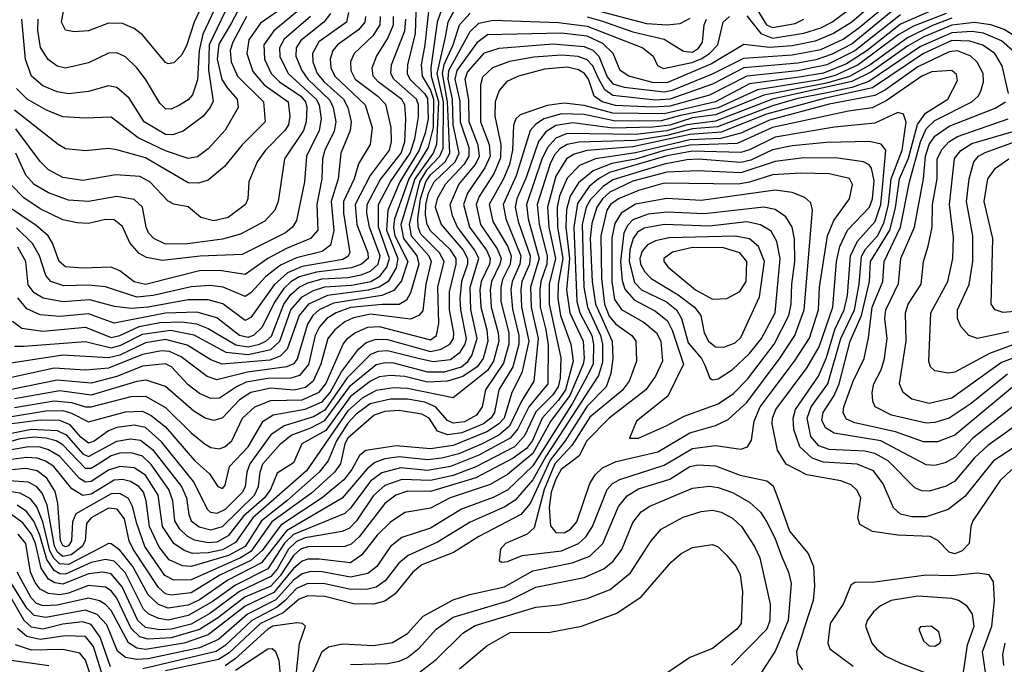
# Model space of a CAD drawing. Extents: x 997028 to 1115134, y 536408 to 618974.
# Tile 206 of 256: x 1025444 to 1028899, y 577221 to 579483. Entities that reach past the tile are written whole.
import ezdxf

# ---------------------------------------------------------------- set-up
doc = ezdxf.new("R2010")
doc.units = 0

msp = doc.modelspace()

# ---------------------------------------------------------------- linework, layer by layer
at = {"layer": '0CON10XD'}
for points in [[(1026238.3, 579755), (1026086.8, 579433.2), (1026073.7, 579375), (1026068.1, 579271.9), (1026050.3, 579219.7), (1026035, 579201.8), (1026005, 579183.2), (1025975, 579169.2), (1025955, 579170.3), (1025935, 579190.4), (1025885.7, 579275), (1025855, 579314.6), (1025815, 579353.3), (1025785, 579367.1), (1025755, 579365.9), (1025685, 579332.1), (1025605, 579313.2), (1025575, 579320.5), (1025543.3, 579343.3), (1025516.4, 579386.4), (1025507.5, 579445), (1025508.8, 579485)], [(1026262.5, 579717.5), (1026108.5, 579395), (1026106, 579306), (1026122.3, 579197.7), (1026112.5, 579175), (1026086.3, 579143.7), (1026017.8, 579092.2), (1025980.2, 579079.8), (1025955, 579080.3), (1025880.7, 579125), (1025828, 579208), (1025785, 579245.8), (1025755, 579251.6), (1025685, 579231.2), (1025615, 579223), (1025575, 579230.4), (1025525, 579251.9), (1025484.8, 579285), (1025463.5, 579343.5), (1025451.1, 579485)], [(1026140.7, 579655), (1026055.4, 579475), (1026028.7, 579391.3), (1026011.2, 579358.8), (1025985, 579332.5), (1025965, 579328.2), (1025955, 579332.9), (1025875, 579430), (1025845, 579452.9), (1025805, 579470), (1025755, 579471.6), (1025685, 579444.7), (1025635, 579440.4), (1025605, 579446.9), (1025590.3, 579475), (1025607.7, 579572.3)], [(1025325, 578014.9), (1025485, 578046.5), (1025575, 578041.8), (1025607.1, 578027.1), (1025665, 577960.2), (1025685, 577950.9), (1025785, 578004.2), (1025832.3, 578012.3), (1025867.3, 578007.3), (1025909.9, 577975), (1026011.9, 577845), (1026029.5, 577805), (1026036.7, 577746.7), (1026045.2, 577725), (1026073.6, 577703.6), (1026115, 577692.7), (1026155.2, 577704.8), (1026267.3, 577815), (1026282.2, 577845), (1026287.1, 577895), (1026296.5, 577925), (1026358.5, 577995), (1026396.5, 578025), (1026465, 578051.3), (1026515, 578076.5), (1026605, 578199.8), (1026695, 578272.8), (1026725, 578279.9), (1026755, 578278.9), (1026875, 578248), (1026935, 578248.1), (1026994.3, 578265.7), (1027016.5, 578283.5), (1027030.6, 578305), (1027049.2, 578365), (1027026.4, 578466.4), (1027024.7, 578545), (1027055.5, 578645), (1027040.4, 578675), (1026979.9, 578755), (1026962.1, 578795), (1026954.9, 578834.9), (1026984.9, 578905), (1027043.1, 578975), (1027057.1, 579005), (1027053.1, 579043.1), (1027021.5, 579125), (1027019.3, 579200.7), (1027007.2, 579275), (1027015, 579298.7), (1027075, 579366.8), (1027126, 579384), (1027315, 579399), (1027425, 579389.5), (1027455, 579376.5), (1027475.9, 579355.9), (1027505, 579282.8), (1027525, 579258.7), (1027565, 579246.9), (1027705, 579229.8), (1027735, 579236.6), (1027875, 579294), (1027985, 579348.4), (1028155, 579359.9), (1028255, 579378.9), (1028333.8, 579415), (1028388.4, 579455), (1028508.8, 579555)], [(1028456.2, 579555), (1028364, 579475), (1028300, 579435), (1028235, 579407.9), (1028155, 579392.1), (1028075, 579385.9), (1027985, 579396.1), (1027871.1, 579328.9), (1027715, 579261.7), (1027665, 579263), (1027580.8, 579285), (1027551.2, 579305), (1027526.6, 579365), (1027490.4, 579400.4), (1027435, 579425.3), (1027345, 579436.6), (1027085, 579429.9), (1027047.4, 579402.6), (1026977.3, 579305), (1026971.3, 579275), (1026987.8, 579197.8), (1026989.5, 579125), (1027019.6, 579035), (1027020, 579005), (1027003.4, 578976.6), (1026936.8, 578905), (1026908.8, 578855), (1026902.2, 578825), (1026922.4, 578765), (1026999.7, 578675), (1027015.7, 578645), (1027014.7, 578625), (1026993.9, 578565), (1026988.3, 578505), (1026990.1, 578465), (1027010.5, 578365), (1027005.4, 578344.6), (1026986.3, 578313.7), (1026955, 578289.4), (1026895, 578282.5), (1026847, 578293), (1026735, 578321.3), (1026700.5, 578319.5), (1026675, 578308.4), (1026593, 578227), (1026515, 578113.1), (1026475, 578090.3), (1026371.4, 578058.6), (1026325, 578026.2), (1026251.2, 577925), (1026240.8, 577895), (1026235.1, 577845), (1026225.1, 577825), (1026165, 577764.9), (1026135, 577750.5), (1026115, 577753.5), (1026103.4, 577763.4), (1026053.1, 577863.1), (1025941.7, 578001.7), (1025885, 578051.8), (1025845, 578060.9), (1025785, 578052.4), (1025755, 578041.1), (1025705, 578003.8), (1025685, 577997.1), (1025658.7, 578018.7), (1025621.1, 578061.1), (1025585, 578076.9), (1025515, 578077.9), (1025325, 578053.7)], [(1026834.7, 579545), (1026831.9, 579435), (1026804.9, 579325), (1026803, 579295), (1026812.8, 579275), (1026863.9, 579225), (1026875, 579206.4), (1026876.8, 579135), (1026867, 579085), (1026845.1, 579025.1), (1026778, 578915), (1026735.3, 578814.7), (1026731.4, 578745), (1026770.4, 578645), (1026765, 578612.9), (1026736.7, 578565), (1026705.7, 578544.3), (1026666.3, 578533.7), (1026523.9, 578516.1), (1026456.7, 578485), (1026423.9, 578445), (1026382.5, 578327.5), (1026357.4, 578302.6), (1026321.5, 578288.5), (1026154.7, 578274.7), (1026115, 578290.3), (1026031.3, 578341.3), (1025955, 578361.2), (1025885, 578349.6), (1025795, 578306.4), (1025755, 578296.6), (1025595, 578305.8), (1025405, 578277.4)], [(1026881.5, 579545), (1026865.9, 579395), (1026852.1, 579325), (1026856.4, 579285), (1026885, 579236.7), (1026896.1, 579205), (1026894.4, 579105), (1026877.1, 579035), (1026809.1, 578925), (1026758.7, 578785), (1026755.1, 578755), (1026760.2, 578725), (1026805.3, 578635), (1026783.1, 578566.9), (1026757.2, 578532.8), (1026714.3, 578515.7), (1026545, 578489), (1026494.3, 578465.7), (1026472.4, 578445), (1026453.8, 578415), (1026417.7, 578292.3), (1026404.4, 578275.6), (1026381.2, 578265), (1026243.3, 578246.7), (1026135, 578219.7), (1026101.8, 578231.8), (1026010.7, 578300.7), (1025968.9, 578318.9), (1025940.8, 578320.8), (1025875, 578309), (1025755, 578260.5), (1025675, 578253.3), (1025565, 578260.8), (1025415, 578228.3)], [(1026931.4, 579538.6), (1026908.5, 579475), (1026886.7, 579315), (1026888.1, 579285), (1026913.6, 579195), (1026906.1, 579045), (1026894.2, 579015), (1026830.6, 578925), (1026781.8, 578765), (1026790.9, 578715), (1026837.3, 578655), (1026844.9, 578624.9), (1026814.7, 578525.3), (1026801, 578499), (1026775, 578484), (1026716.2, 578483.8), (1026605, 578473.1), (1026553.9, 578455), (1026521.8, 578435), (1026496.4, 578405), (1026481, 578375), (1026457.2, 578272.8), (1026425.1, 578234.9), (1026395, 578225.1), (1026315, 578224), (1026238.7, 578211.3), (1026204.5, 578195.5), (1026144.8, 578154.8), (1026115, 578154.1), (1026075, 578172.1), (1026035, 578202.6), (1025976.1, 578265), (1025955, 578275.4), (1025875, 578268.1), (1025785, 578231.3), (1025695, 578208.2), (1025575, 578218.9), (1025415, 578185.5)], [(1026383.3, 579536.7), (1026288.8, 579471.2), (1026247.4, 579412.6), (1026240.9, 579365), (1026261.3, 579301.3), (1026301.9, 579255), (1026386, 579195), (1026392, 579145), (1026386.6, 579115), (1026374.4, 579095), (1026306.1, 579025), (1026277.6, 578985), (1026247.5, 578915), (1026244.7, 578855), (1026236.6, 578835), (1026175, 578789.8), (1026125, 578777.6), (1026079.1, 578789.1), (1026035, 578826.4), (1025984.3, 578835.7), (1025965, 578846.8), (1025900.6, 578915), (1025865, 578933.2), (1025781.3, 578938.7), (1025665, 578919.4), (1025595, 578929.3), (1025545, 578956.8), (1025515, 578985.9), (1025430, 579100)], [(1027995, 579497.3), (1028044.5, 579434.5), (1028085, 579419.1), (1028195, 579435.7), (1028255, 579454.9), (1028293.9, 579475), (1028401.1, 579555)], [(1028515, 579522), (1028365, 579399.2), (1028295, 579362.2), (1028237.8, 579342.2), (1028175, 579331.2), (1027985.1, 579314.9), (1027875, 579257.5), (1027725, 579204.2), (1027675, 579201.1), (1027525, 579217.3), (1027497, 579237), (1027475, 579277.3), (1027455, 579322), (1027435, 579342.5), (1027403.7, 579353.7), (1027345, 579359.5), (1027248, 579352), (1027162.9, 579337.1), (1027103.3, 579315), (1027067.8, 579282.2), (1027060.9, 579255), (1027060.5, 579125), (1027090.7, 579045), (1027094.3, 579005), (1027076.3, 578963.7), (1027015.7, 578874.3), (1027001.2, 578835), (1027022.2, 578755), (1027081.6, 578675), (1027094.9, 578645), (1027091.9, 578625), (1027063.3, 578565), (1027058.8, 578535), (1027061.6, 578475), (1027083.6, 578395), (1027086.8, 578355), (1027070.2, 578295), (1027049.7, 578265), (1026998.9, 578231.1), (1026944.9, 578215.1), (1026875, 578211.3), (1026795, 578231.1), (1026745, 578235.3), (1026705, 578229.6), (1026675, 578215.1), (1026605, 578161.2), (1026517.8, 578042.2), (1026433.5, 577995), (1026405, 577928.5), (1026347.4, 577892.6), (1026324.2, 577835), (1026302.3, 577805), (1026228.8, 577741.2), (1026175, 577672.1), (1026135, 577650.2), (1026105, 577647.8), (1026057.2, 577657.2), (1026031.1, 577671.1), (1026005.8, 577695), (1025987.8, 577725), (1025981.1, 577795), (1025966.9, 577835), (1025905, 577921.9), (1025875, 577951.2), (1025835, 577963.9), (1025795, 577961.9), (1025765, 577952.7), (1025725, 577926.7), (1025695, 577908.2), (1025675, 577907.9), (1025595, 577991.7), (1025572.1, 578005), (1025535, 578015.2), (1025495, 578018.2), (1025445, 578012.6), (1025315, 577975.7)], [(1026534.2, 579505), (1026511.2, 579475), (1026429.9, 579410.1), (1026413.7, 579385), (1026412.6, 579355), (1026433.3, 579305), (1026454.9, 579275), (1026531.6, 579201.6), (1026543.9, 579175), (1026552.8, 579125), (1026547.4, 579092.6), (1026514.9, 579025), (1026506.9, 578995), (1026503.9, 578925), (1026486.5, 578835), (1026490.4, 578745), (1026464.1, 578715), (1026380.1, 578680.1), (1026314.7, 578645.3), (1026235, 578588.9), (1026145, 578603), (1026075, 578601.7), (1025885, 578553.9), (1025845, 578563.8), (1025795, 578602.5), (1025765, 578614.8), (1025665, 578611.6), (1025605, 578616.7), (1025582.6, 578635), (1025559.2, 578699.2), (1025543.2, 578725), (1025501.4, 578761.4), (1025394.2, 578834.2)], [(1028644.5, 579515.5), (1028535, 579467.3), (1028418.2, 579375), (1028345, 579328.4), (1028265, 579296.2), (1028178.7, 579281.3), (1028005, 579258.1), (1027885, 579194.9), (1027705, 579152.9), (1027525, 579155.5), (1027425, 579182.4), (1027355, 579190.9), (1027295, 579182.4), (1027200, 579150), (1027184.5, 579135.5), (1027176.4, 579113.6), (1027173.1, 579025), (1027162.5, 578975), (1027142, 578925), (1027091.7, 578835), (1027104.6, 578775), (1027155, 578688.9), (1027168, 578655), (1027165.1, 578625), (1027138.6, 578571.4), (1027131.8, 578545), (1027132.7, 578495), (1027159.9, 578385), (1027160.4, 578345), (1027141.9, 578278.1), (1027078.6, 578185), (1027066.7, 578125), (1027047.3, 578095), (1027005, 578072.5), (1026965, 578067.7), (1026945, 578077.3), (1026902.8, 578125), (1026865, 578141), (1026805, 578151.3), (1026745, 578152.3), (1026674.1, 578135), (1026625, 578099.2), (1026595, 578067.3), (1026555.9, 578005), (1026526.1, 577935), (1026494.6, 577895), (1026381.6, 577795), (1026291.9, 577725), (1026235.5, 577635), (1026176.6, 577603.4), (1026045, 577564.2), (1026015, 577567.1), (1025967.9, 577587.9), (1025931.5, 577635), (1025899.8, 577705), (1025887.6, 577795), (1025877.6, 577825), (1025862.1, 577845), (1025832.8, 577862.8), (1025805, 577869.9), (1025775, 577867.3), (1025695, 577818.7), (1025665, 577813.7), (1025626.5, 577836.5), (1025563.1, 577915), (1025534.6, 577934.6), (1025505.1, 577945.1), (1025467, 577947), (1025415, 577939.6)], [(1028695, 579505.2), (1028579.8, 579460.2), (1028529, 579431), (1028386.2, 579325), (1028305, 579287.1), (1028245, 579271.4), (1028032.4, 579237.6), (1027895, 579174.6), (1027762.7, 579147.3), (1027695, 579128.7), (1027535, 579127.5), (1027425, 579150.5), (1027345, 579153.5), (1027283.5, 579135), (1027253.9, 579116.1), (1027235.2, 579095), (1027186.2, 578935), (1027140, 578835), (1027149.2, 578785), (1027201.8, 578655), (1027199.2, 578625), (1027172, 578565), (1027167.4, 578535), (1027172.6, 578467.4), (1027195.8, 578375), (1027194.9, 578345), (1027174.4, 578265.6), (1027125.6, 578185), (1027110.3, 578105), (1027097.4, 578085), (1027071.3, 578065), (1026995, 578034), (1026946.6, 578026.6), (1026910, 578040), (1026880.9, 578085), (1026855, 578099), (1026775, 578112), (1026725, 578108.6), (1026687.6, 578095), (1026595, 578014.5), (1026584.6, 577995), (1026569.5, 577925), (1026548.5, 577895), (1026467.6, 577822.4), (1026329.1, 577720.9), (1026255, 577617.1), (1026219, 577595), (1026045, 577517.4), (1025985, 577516.9), (1025952.9, 577532.9), (1025882.3, 577635), (1025854.9, 577715), (1025840, 577775), (1025825, 577802.6), (1025795, 577820.7), (1025765, 577819.3), (1025640.6, 577749.4), (1025628.7, 577721.3), (1025625.6, 577655), (1025615, 577637.5), (1025605, 577633.6), (1025595, 577638.2), (1025586.9, 577655), (1025577, 577787), (1025567.6, 577827.6), (1025538.5, 577875), (1025505, 577900), (1025465, 577908.3), (1025415, 577903.6)], [(1028535, 579500.4), (1028375, 579374.3), (1028276.6, 579325), (1028175, 579303.8), (1027995, 579285.6), (1027865, 579218), (1027725, 579179.6), (1027665, 579175.9), (1027535, 579182.5), (1027487.6, 579195), (1027460.2, 579215), (1027439.4, 579275), (1027426.2, 579295), (1027405, 579307.2), (1027365, 579316.3), (1027285, 579310.3), (1027194.4, 579285), (1027153.8, 579266.2), (1027126.8, 579235), (1027112.3, 579195), (1027110.8, 579145), (1027132, 579045), (1027131, 578999), (1027108.4, 578945), (1027056.6, 578863.4), (1027045.6, 578835), (1027060.9, 578765), (1027119.4, 578679.4), (1027133, 578645), (1027129.2, 578625), (1027099.1, 578565), (1027094.7, 578535), (1027098.2, 578475), (1027122.8, 578385), (1027124.9, 578355), (1027106.6, 578285), (1027085, 578252.3), (1026965, 578156.7), (1026805, 578188.8), (1026755, 578191.6), (1026695, 578182.3), (1026645, 578155.1), (1026595, 578110.9), (1026449.8, 577900.2), (1026262.1, 577735), (1026201.6, 577648.4), (1026155, 577622.7), (1026105, 577612.3), (1026050.5, 577610.5), (1026020.4, 577620.4), (1025985, 577645.2), (1025945.3, 577705.3), (1025929.3, 577815), (1025885.6, 577885), (1025845, 577911.2), (1025795, 577915.8), (1025755, 577903.1), (1025695, 577863), (1025675, 577860.5), (1025653.7, 577873.7), (1025585, 577950), (1025545, 577973.8), (1025515, 577982.9), (1025475, 577984.5), (1025415, 577974.4)], [(1026967.2, 579512.8), (1026946.1, 579475), (1026937.4, 579422.6), (1026908.1, 579295), (1026929.3, 579195), (1026928.4, 579031.6), (1026917.1, 579002.9), (1026871.2, 578955), (1026846.9, 578915), (1026810.3, 578765), (1026817.9, 578725), (1026879, 578655), (1026887.7, 578635), (1026868.4, 578555), (1026858.1, 578461.9), (1026844.6, 578445), (1026815, 578432.9), (1026675, 578449.8), (1026615, 578437.1), (1026585, 578423.4), (1026549.3, 578395), (1026524.9, 578365), (1026501, 578275), (1026473.9, 578215), (1026446.9, 578193.1), (1026406.9, 578183.1), (1026325, 578190.9), (1026255.3, 578174.7), (1026215, 578149), (1026155, 578085.7), (1026125, 578076.7), (1026095, 578085.6), (1026055, 578109.6), (1025955, 578196.4), (1025887.9, 578217.9), (1025855, 578214.1), (1025695, 578166.1), (1025585, 578180.6), (1025425, 578153.4)], [(1025425, 578122.5), (1025564.6, 578145.4), (1025625, 578140.3), (1025675, 578125.1), (1025695, 578124.9), (1025835, 578160.5), (1025885, 578162), (1025955, 578123), (1026045, 578034), (1026095, 577993.5), (1026115, 577981.6), (1026145, 577978), (1026165, 577985.2), (1026187.8, 578005), (1026225.5, 578085), (1026268.6, 578125), (1026325, 578147.1), (1026435, 578149.6), (1026495, 578176.3), (1026517.8, 578205), (1026579, 578345), (1026595, 578366.3), (1026620, 578385), (1026665.9, 578404.1), (1026705, 578407.1), (1026885, 578359.7), (1026906.6, 578375), (1026915, 578416.7), (1026911.1, 578545), (1026933, 578635), (1026916.8, 578665), (1026851.3, 578731.3), (1026842.1, 578755), (1026841.2, 578785), (1026850.2, 578855), (1026868.4, 578915), (1026885, 578939.3), (1026936.3, 578985), (1026953.6, 579015), (1026945.4, 579195), (1026927.8, 579295), (1026933.9, 579326.1), (1026964.9, 579395), (1026987.5, 579465), (1027025, 579505.9)], [(1026218, 579532), (1026187.2, 579472.8), (1026142.7, 579397.3), (1026137.2, 579345), (1026153.5, 579273.5), (1026172.6, 579242.6), (1026207.1, 579205), (1026210.7, 579175), (1026165, 579096.2), (1026105, 579029.7), (1026068.2, 579001.8), (1026035, 578996.1), (1025955, 579023.4), (1025858.9, 579068.9), (1025765, 579140.8), (1025675, 579138), (1025595, 579143.1), (1025535, 579167.4), (1025469.7, 579205), (1025432.1, 579242.1)], [(1026598.1, 579508.1), (1026590.2, 579475), (1026493.8, 579406.2), (1026471.4, 579365), (1026473, 579335), (1026487.1, 579295), (1026511.9, 579265), (1026579.9, 579205), (1026594.9, 579175), (1026607.4, 579125), (1026603.9, 579095), (1026570.3, 579015), (1026561.8, 578925), (1026537.1, 578845), (1026546.6, 578743.4), (1026535, 578692.6), (1026505, 578670.1), (1026415, 578648.1), (1026358.6, 578621.4), (1026308, 578582), (1026255, 578524.8), (1026235, 578511.9), (1026157.3, 578545), (1026111.2, 578551.2), (1026045, 578546.5), (1025912.5, 578515), (1025855, 578510.1), (1025745, 578546.4), (1025685, 578552.2), (1025598.9, 578548.9), (1025552.8, 578565), (1025536, 578586), (1025513.4, 578655), (1025488.1, 578698.1), (1025432.8, 578752.8)], [(1026423.7, 579516.3), (1026335, 579444.8), (1026300.9, 579395), (1026302.5, 579345), (1026326.4, 579295), (1026355.5, 579265), (1026430.3, 579215), (1026446.5, 579195), (1026450.8, 579175), (1026449.5, 579125), (1026439.7, 579095), (1026373.1, 578995), (1026350.2, 578845), (1026338.6, 578815), (1026303.9, 578776.1), (1026219, 578731), (1026155, 578713.7), (1026032.6, 578697.4)], [(1027795, 579487.5), (1027760.7, 579469.3), (1027715.4, 579464.6), (1027645, 579468.8), (1027445, 579521.6)], [(1028030.8, 579520.8), (1028065, 579465.1), (1028085, 579455.5), (1028165, 579469.7), (1028196, 579485)], [(1028945, 579420.3), (1028898.5, 579448.5), (1028851.8, 579465), (1028795, 579473.2), (1028715, 579464.2), (1028617, 579423), (1028559.8, 579390.2), (1028431.2, 579298.8), (1028364, 579266), (1028085.5, 579204.5), (1027885, 579127.1), (1027784.8, 579114.8), (1027715, 579093.5), (1027605, 579081), (1027365, 579084.2), (1027325, 579067.4), (1027295.5, 579035), (1027276.1, 578993.9), (1027222.4, 578835), (1027227.9, 578785), (1027266.5, 578645), (1027236.6, 578545), (1027238.2, 578475), (1027263.6, 578365), (1027248, 578215), (1027204.9, 578145.1), (1027162.8, 578057.2), (1027125, 578025.9), (1027066.2, 577995), (1026985, 577960), (1026925, 577944.5), (1026875, 577938.9), (1026775, 577949.1), (1026725, 577942.2), (1026690.3, 577929.7), (1026662.8, 577907.2), (1026575, 577804.6), (1026380.3, 577689.7), (1026292.2, 577577.8), (1026173.6, 577516.4), (1026075, 577447.8), (1026035, 577428.5), (1025965, 577417.7), (1025931, 577431), (1025894.9, 577464.9), (1025840.2, 577565), (1025795, 577621.5), (1025765, 577644.2), (1025755, 577644.8), (1025729.4, 577630.6), (1025615, 577571), (1025583.8, 577573.8), (1025563.5, 577593.5), (1025549.8, 577619.8), (1025525, 577721.1), (1025504.2, 577774.2), (1025481.8, 577801.8), (1025445, 577821.7), (1025405, 577827.6)], [(1028715, 579488.3), (1028647.5, 579462.5), (1028559.8, 579420.2), (1028428.6, 579325), (1028355.7, 579284.3), (1028275, 579260.1), (1028055, 579218.7), (1027885, 579149.3), (1027805, 579139.4), (1027725, 579113.8), (1027665.8, 579105.8), (1027525, 579102.5), (1027385, 579121), (1027325, 579112.3), (1027290.5, 579089.5), (1027264.5, 579055.5), (1027220.8, 578929.2), (1027188.4, 578855), (1027182.5, 578825), (1027192.5, 578775), (1027235.1, 578655), (1027232.3, 578625), (1027206.1, 578565), (1027201.9, 578535), (1027204.9, 578475), (1027230.5, 578355), (1027205.9, 578244.1), (1027171.2, 578175), (1027144.2, 578085), (1027125.4, 578064.6), (1027085, 578038.1), (1026965, 577988.7), (1026885, 577976.9), (1026765, 577987.9), (1026658.9, 577971.1), (1026636.4, 577953.6), (1026609.5, 577905), (1026580.9, 577869.1), (1026505, 577805.4), (1026360.7, 577709.3), (1026295, 577620.5), (1026255, 577585.7), (1026145.8, 577534.2), (1026045, 577472.3), (1025975, 577463.6), (1025955, 577469.1), (1025931, 577491), (1025841.6, 577625), (1025828.2, 577655), (1025811.7, 577731.7), (1025785.8, 577765.8), (1025755, 577769), (1025695, 577734.8), (1025678, 577715), (1025673, 577655), (1025662.4, 577635), (1025624.6, 577605.4), (1025595, 577600), (1025576.8, 577615), (1025565.6, 577635.6), (1025539.9, 577779.9), (1025522.4, 577822.4), (1025503.6, 577843.6), (1025475, 577859.9), (1025405.4, 577864.6)], [(1026464.5, 579495), (1026371.3, 579415), (1026356, 579385), (1026356.3, 579353.7), (1026386.3, 579295), (1026484.5, 579205), (1026494.2, 579185), (1026501.6, 579135), (1026494.6, 579095), (1026449.7, 579005), (1026442.9, 578915), (1026415, 578778.6), (1026401.4, 578755), (1026376.6, 578735), (1026225, 578658.9), (1026076.7, 578653.3), (1025945, 578638.2), (1025888.4, 578648.4), (1025863, 578663), (1025830.7, 578700.7), (1025805, 578757.5), (1025775, 578781.1), (1025745, 578782.7), (1025685, 578767.8), (1025645, 578770.4), (1025595, 578781.3), (1025515, 578820), (1025457.9, 578857.9), (1025413.5, 578903.5)], [(1025415, 578091.4), (1025535, 578110.6), (1025595, 578111.4), (1025625, 578102.7), (1025685, 578071.9), (1025815, 578107.6), (1025875, 578109.3), (1025905, 578094.3), (1025955, 578054.5), (1026056.7, 577936.7), (1026110, 577890), (1026138.9, 577845), (1026155, 577838.5), (1026165, 577850), (1026179.6, 577915), (1026245.7, 577985), (1026297.6, 578075), (1026332.9, 578097.1), (1026445, 578116.5), (1026505, 578142.4), (1026533, 578175), (1026572.5, 578247.5), (1026633, 578327), (1026659.6, 578350.4), (1026695, 578362.8), (1026735, 578361.1), (1026885, 578319.5), (1026922.3, 578327.7), (1026953.3, 578345), (1026965.9, 578365), (1026967.6, 578385), (1026952.1, 578465), (1026952.1, 578527.9), (1026975.7, 578625), (1026975.3, 578645), (1026955.4, 578675.4), (1026885, 578741.9), (1026873.3, 578765), (1026868.3, 578798.3), (1026868.7, 578835), (1026878.9, 578875), (1026898.6, 578915), (1026972, 578985), (1026986.1, 579015), (1026965.4, 579115), (1026962.9, 579205), (1026947.6, 579275), (1026950.2, 579305), (1027025, 579441.7), (1027055, 579471.4), (1027105, 579481.6), (1027335, 579473.9), (1027435, 579460.9), (1027630, 579385), (1027666.9, 579355), (1027682.3, 579322.3), (1027702.7, 579312.7), (1027803, 579333), (1027835, 579346.2), (1027864.2, 579365), (1027893.2, 579395), (1027912.5, 579475), (1027935, 579494.6)], [(1025417.9, 578425), (1025451.2, 578401.2), (1025525, 578389.9), (1025675, 578403.9), (1025765, 578368.4), (1025795, 578375.1), (1025863.5, 578406.5), (1025935, 578420.7), (1026013.3, 578423.3), (1026064.3, 578415.7), (1026105, 578399.9), (1026202.2, 578342.2), (1026245, 578335.4), (1026284.8, 578345), (1026307.2, 578355), (1026326.9, 578373.1), (1026370.5, 578485), (1026395, 578519.3), (1026424.9, 578545), (1026455, 578560.1), (1026505, 578573.5), (1026595, 578578.9), (1026641.6, 578588.4), (1026675, 578601.4), (1026702.2, 578625), (1026708.9, 578655), (1026670.7, 578755), (1026661.6, 578805), (1026662.8, 578835), (1026708.6, 578921.4), (1026782.5, 579015), (1026794.9, 579055), (1026798.5, 579135), (1026795.4, 579185), (1026785, 579203.6), (1026702.1, 579265), (1026684.5, 579285), (1026680.7, 579315), (1026696, 579354), (1026735, 579415.7), (1026756, 579465), (1026756, 579495)], [(1025425, 578338), (1025457.9, 578337.9), (1025674.6, 578354.6), (1025765, 578331.5), (1025799.2, 578340.8), (1025875, 578379.4), (1025973.4, 578393.4), (1026055, 578377.4), (1026166.7, 578316.7), (1026245, 578307.9), (1026325, 578326.2), (1026356.5, 578355), (1026394.9, 578465.1), (1026435, 578511.2), (1026475, 578533.1), (1026515, 578546), (1026608.3, 578551.7), (1026675.8, 578564.2), (1026707, 578583), (1026732.5, 578615), (1026740.9, 578645), (1026703.2, 578755), (1026703.1, 578835), (1026744.5, 578915), (1026814.4, 579015), (1026829.8, 579065), (1026843, 579143), (1026843.5, 579185), (1026835.8, 579205), (1026756.1, 579275), (1026745.8, 579295), (1026748.8, 579325), (1026795, 579444.5), (1026799.1, 579485)], [(1026239.6, 579495), (1026191.7, 579405), (1026181.8, 579375), (1026186.4, 579335), (1026208, 579285), (1026299.2, 579195), (1026304.7, 579125), (1026225, 579044.7), (1026162.1, 578967.9), (1026105, 578920.3), (1026070.6, 578909.4), (1026035, 578911.3), (1025885, 578998.1), (1025785, 579027), (1025755, 579031.9), (1025675, 579023.5), (1025605, 579030.6), (1025578.8, 579045), (1025425.6, 579165.6)], [(1026657.1, 579495), (1026655.4, 579475), (1026632.7, 579447.3), (1026559, 579395), (1026542.8, 579375), (1026532.7, 579345), (1026535.5, 579315), (1026549.5, 579285), (1026656.2, 579185), (1026680.2, 579105), (1026673.8, 579045), (1026632.6, 578977.4), (1026616.9, 578925), (1026580.3, 578845), (1026579.5, 578805), (1026601.7, 578665), (1026595, 578652), (1026577.7, 578642.3), (1026435, 578617.3), (1026383.3, 578595), (1026336.5, 578553.5), (1026255, 578438.7), (1026235, 578428.1), (1026156.1, 578486.1), (1026105, 578500), (1026035, 578500.3), (1025894.3, 578474.3), (1025835, 578469.9), (1025776.6, 578476.6), (1025690.1, 578499.9), (1025595, 578493.2), (1025525.9, 578505.9), (1025494.9, 578524.9), (1025473.1, 578553.1), (1025464.9, 578635), (1025437.3, 578685)], [(1026709, 579495), (1026707.2, 579465), (1026683.1, 579426.9), (1026617.6, 579365), (1026604.8, 579335.2), (1026605.2, 579305), (1026620.8, 579275), (1026700.9, 579215), (1026727.2, 579187.2), (1026745.7, 579105), (1026746.9, 579055), (1026739.9, 579025), (1026673.4, 578936.6), (1026620.9, 578835), (1026627.3, 578765), (1026665.9, 578665), (1026666.3, 578645), (1026643.1, 578625), (1026607.9, 578612.1), (1026485, 578597.6), (1026425, 578581.1), (1026395, 578563.9), (1026370.3, 578539.7), (1026337.8, 578492.2), (1026295, 578404.8), (1026265, 578376), (1026245, 578367.8), (1026214.8, 578375), (1026135, 578437.7), (1026065, 578457.2), (1025955, 578453.2), (1025775, 578418.9), (1025685, 578450.8), (1025585, 578442.4), (1025515, 578447.8), (1025469, 578469), (1025437.5, 578507.5)], [(1027435, 579493.4), (1027485, 579479.5), (1027595, 579440.4), (1027705.5, 579415.5), (1027772.9, 579372.9), (1027805, 579369.8), (1027826.2, 579383.8), (1027839.5, 579405), (1027845.4, 579465), (1027853.5, 579485)], [(1028927.8, 579375), (1028889.3, 579409.3), (1028825.8, 579435.8), (1028785, 579441.9), (1028715, 579437.6), (1028605, 579389), (1028423.4, 579266.6), (1028364.2, 579245.8), (1028277.3, 579227.3), (1028175, 579207.3), (1028085, 579181.1), (1027892.7, 579107.3), (1027805, 579100.5), (1027715, 579076.8), (1027605, 579059.5), (1027406.3, 579053.7), (1027365, 579045.1), (1027339.7, 579030.3), (1027320.9, 579009.1), (1027305, 578977.5), (1027260, 578835), (1027266.9, 578765), (1027295.2, 578655), (1027293.1, 578625), (1027272.2, 578565), (1027268.8, 578535), (1027270.5, 578475), (1027289.9, 578395), (1027297.8, 578342.2), (1027296.8, 578205), (1027230.8, 578125), (1027192.1, 578047.9), (1027165, 578014.3), (1027055, 577954.9), (1026955, 577914.9), (1026875, 577901.8), (1026779.8, 577910.2), (1026715, 577893.6), (1026675, 577863.4), (1026605, 577769), (1026585, 577750.3), (1026405, 577676.7), (1026373.4, 577646.6), (1026314.1, 577555.9), (1026200.5, 577499.4), (1026119.4, 577440.6), (1026035, 577392.8), (1025965, 577376.3), (1025931.8, 577381.8), (1025897.3, 577397.3), (1025878.6, 577415), (1025814, 577544), (1025775, 577583.5), (1025745, 577589.2), (1025695, 577578.6), (1025605, 577537.4), (1025585, 577539.3), (1025565, 577550.7), (1025538.6, 577588.6), (1025514.7, 577674.7), (1025493.8, 577723.8), (1025468, 577758), (1025435, 577780.1)], [(1028913.5, 579225), (1028891.8, 579321.8), (1028866, 579365), (1028824.2, 579394.2), (1028777.7, 579407.7), (1028715, 579410.1), (1028615, 579364.3), (1028436, 579244), (1028271.6, 579208.4), (1028065, 579151.4), (1027905, 579088.3), (1027795, 579080.2), (1027595, 579036.7), (1027435.5, 579024.5), (1027389.1, 579011), (1027362.9, 578995), (1027325, 578933.8), (1027295.4, 578825), (1027300.8, 578755), (1027323.7, 578645), (1027302.1, 578555), (1027301.5, 578485), (1027343.3, 578296.7), (1027340.6, 578225), (1027333.7, 578195), (1027315, 578167.4), (1027255, 578106.9), (1027215, 578022.8), (1027179.6, 577985), (1027045, 577914.5), (1026965, 577883.9), (1026885, 577866.7), (1026785, 577870.2), (1026725, 577848.5), (1026685, 577813.8), (1026625.5, 577724.5), (1026601.5, 577698.5), (1026575, 577687.3), (1026445, 577664.9), (1026415, 577652.5), (1026387.1, 577625), (1026346.9, 577555), (1026325, 577528.9), (1026215, 577476.6), (1026110.8, 577399.2), (1026045, 577362.5), (1025975.9, 577344.1), (1025935, 577342.2), (1025885, 577350.3), (1025858, 577375), (1025803.4, 577493.4), (1025765, 577538.8), (1025735, 577544.9), (1025685, 577539.2), (1025595, 577502.2), (1025567.4, 577507.4), (1025545, 577520.1), (1025518.7, 577558.7), (1025498.9, 577645), (1025485, 577677.7), (1025455, 577717.5), (1025415.6, 577745.6)], [(1028942.3, 578205), (1028725, 578025.9), (1028665, 578002.2), (1028615, 578002), (1028517.4, 578037.4), (1028375, 578068.7), (1028345, 578082), (1028333.4, 578103.4), (1028335.9, 578125), (1028368.9, 578215), (1028406.7, 578295), (1028422.6, 578367.4), (1028434.8, 578475), (1028472.8, 578565), (1028477.2, 578635), (1028534.9, 578755), (1028566.2, 578915), (1028604.9, 579055.1), (1028625, 579101), (1028655, 579130), (1028785.3, 579195), (1028807.5, 579215), (1028817.1, 579232.9), (1028826.6, 579265), (1028824.3, 579295), (1028804.3, 579334.3), (1028781.6, 579355), (1028735, 579374.3), (1028705, 579371), (1028595, 579318.5), (1028482.4, 579237.6), (1028445, 579217.5), (1028285, 579187), (1028075, 579130.7), (1027974.4, 579085.6), (1027903.9, 579066.1), (1027795, 579061.8), (1027605, 579016.4), (1027464.5, 578995.5), (1027408.6, 578971.4), (1027365, 578927.4), (1027338.1, 578865), (1027330.3, 578825), (1027331.6, 578755), (1027349.3, 578645), (1027332.8, 578555), (1027332.7, 578505), (1027341.9, 578445), (1027377.9, 578345), (1027385.7, 578285), (1027359.4, 578185), (1027335, 578148.4), (1027277.5, 578085), (1027243.7, 578006.3), (1027221.8, 577978.2), (1027175.5, 577944.5), (1027044.5, 577875.5), (1026885, 577827.8), (1026805, 577828.4), (1026764.2, 577815), (1026724.8, 577785), (1026635, 577668.2), (1026607.5, 577642.5), (1026585, 577634.6), (1026455, 577633.5), (1026429.6, 577625), (1026405, 577603.5), (1026358.2, 577531.8), (1026325, 577496), (1026233.2, 577456.8), (1026137.4, 577382.6), (1026075, 577343.6), (1025975, 577314.6), (1025895, 577309.4), (1025865, 577317.3), (1025835, 577346.5), (1025785, 577453), (1025765, 577479.4), (1025745, 577491.7), (1025685, 577497.5), (1025615, 577470.5), (1025585, 577465.6), (1025545, 577469.4), (1025515.6, 577485), (1025497.9, 577507.9), (1025481.7, 577545), (1025465.1, 577645), (1025438.1, 577678.1)], [(1028992.7, 578175), (1028788.7, 578015), (1028725, 577947), (1028691.5, 577928.5), (1028655, 577919.1), (1028625, 577921.5), (1028465.8, 578005.8), (1028301.9, 578031.9), (1028271.2, 578051.2), (1028258.2, 578078.2), (1028263.4, 578105), (1028302.4, 578165), (1028319.7, 578205), (1028357.7, 578355), (1028397.7, 578445), (1028426.5, 578565), (1028429.9, 578635), (1028497.3, 578745), (1028517.1, 578822.9), (1028531.6, 578925), (1028562.8, 578997.2), (1028593.9, 579116.1), (1028622.2, 579155), (1028700.4, 579205), (1028735, 579270), (1028731.3, 579291.3), (1028715, 579305.7), (1028645, 579300.3), (1028609.5, 579285), (1028485, 579198.5), (1028435.9, 579174.1), (1028352.4, 579162.4), (1028085, 579105.4), (1027961.1, 579048.9), (1027795, 579042.6), (1027705, 579024), (1027605, 578993.9), (1027521.5, 578978.5), (1027456.4, 578953.6), (1027405, 578910.6), (1027375.6, 578864.4), (1027363, 578817), (1027360.6, 578755), (1027373.2, 578645), (1027362.7, 578535), (1027374.4, 578455), (1027420.7, 578355), (1027424.9, 578295), (1027421.6, 578275), (1027374.6, 578164.6), (1027306.5, 578073.5), (1027245, 577960.7), (1027155, 577886.9), (1027095, 577852.8), (1026954.7, 577805.3), (1026885, 577768.8), (1026795, 577754.3), (1026745, 577720.2), (1026698.1, 577675), (1026644.7, 577605.3), (1026605, 577577.9), (1026495, 577590.2), (1026455, 577589.9), (1026435, 577583.3), (1026405, 577557.3), (1026335, 577472.7), (1026235, 577425.8), (1026105, 577324.2), (1026020.3, 577295), (1025885, 577272.7), (1025855, 577277.7), (1025825, 577296.5), (1025765, 577410.5), (1025745, 577431.7), (1025723.6, 577443.6), (1025685, 577453.4), (1025575, 577429), (1025526.1, 577426.1), (1025503.1, 577435), (1025483.6, 577455), (1025434.6, 577545)], [(1028910.4, 578239.6), (1028783.3, 578136.7), (1028705, 578085.2), (1028655, 578070), (1028625, 578067.6), (1028503.5, 578095), (1028445.4, 578125), (1028437.2, 578145), (1028435.7, 578175), (1028441.5, 578205), (1028466.7, 578255), (1028478.7, 578295), (1028487.7, 578365), (1028480, 578435), (1028483.3, 578465), (1028528, 578558), (1028536.2, 578645), (1028584, 578755), (1028614.9, 578925.1), (1028622.3, 579005), (1028635, 579045.6), (1028655.5, 579075), (1028705, 579110.1), (1028866.9, 579173.1), (1028903.6, 579195)], [(1028955, 578069.6), (1028840.7, 577989.3), (1028795, 577945.6), (1028725, 577863.6), (1028695, 577846.5), (1028635, 577828.4), (1028609.9, 577829.9), (1028585, 577840), (1028491.1, 577935), (1028445, 577961.4), (1028409, 577969), (1028285, 577975.4), (1028247.7, 577987.7), (1028220.6, 578020.6), (1028207.4, 578085), (1028221.6, 578125), (1028279.9, 578205), (1028325, 578365.2), (1028372.9, 578465), (1028389.8, 578555), (1028397.8, 578652.2), (1028412.3, 578677.7), (1028455, 578726.2), (1028477.2, 578772.8), (1028492.1, 578835), (1028501.5, 578925), (1028540.4, 579025), (1028554.3, 579124.3), (1028545, 579151.5), (1028525, 579158.1), (1028445, 579120.1), (1028303.6, 579106.4), (1028095, 579071.5), (1028005, 579026.6), (1027975, 579017.7), (1027805, 579021.8), (1027715, 579005.8), (1027513.3, 578946.7), (1027474.7, 578925.3), (1027442.5, 578897.5), (1027401.6, 578838.4), (1027388.4, 578755), (1027398.4, 578495), (1027410, 578455), (1027451.3, 578375), (1027457.9, 578345), (1027455.9, 578275), (1027427.5, 578217.5), (1027382.4, 578135), (1027245, 577918.3), (1027155, 577832.6), (1027105, 577807.2), (1026994.5, 577765.5), (1026885, 577699.5), (1026785, 577666), (1026745.4, 577634.6), (1026697.3, 577565), (1026665, 577539.8), (1026605, 577526.9), (1026505, 577546), (1026465, 577546.4), (1026435, 577538.9), (1026405, 577516.1), (1026342.2, 577447.8), (1026242.7, 577397.3), (1026141.7, 577308.3), (1026075, 577279.2), (1025895, 577241), (1025855, 577237.9), (1025815, 577244.6), (1025787.1, 577267.1), (1025749.8, 577359.8), (1025716.1, 577396.1), (1025675, 577411.2), (1025535, 577385.5), (1025495, 577392.4), (1025468.5, 577418.5), (1025415, 577504.4)], [(1029085, 578353.9), (1028889.2, 578280.8), (1028715, 578154.8), (1028635, 578136.3), (1028575, 578151.9), (1028544.6, 578175), (1028531.1, 578205), (1028555.2, 578355.2), (1028552.1, 578455), (1028562.2, 578485), (1028607.8, 578555), (1028615.7, 578635), (1028631.5, 578688.5), (1028646.2, 578755), (1028647.5, 578835), (1028663.9, 578925), (1028664, 578995), (1028680.4, 579029.6), (1028704.9, 579055.1), (1028735, 579073.9), (1028912.2, 579135)], [(1029038.1, 578381.9), (1028847.6, 578312.4), (1028725, 578246.9), (1028702.9, 578242.9), (1028655, 578251.5), (1028640.5, 578265), (1028634.1, 578285), (1028640.7, 578455), (1028701.1, 578565), (1028718.1, 578645), (1028721.1, 578718.9), (1028706.9, 578835), (1028724, 578996), (1028745.9, 579024.1), (1028785, 579049.4), (1028925, 579089.8)], [(1028915, 578388.1), (1028805.2, 578365.2), (1028774.8, 578374.8), (1028747, 578407), (1028734.7, 578435), (1028734.3, 578465), (1028775.4, 578554.6), (1028789.1, 578635), (1028788.6, 578725), (1028766.6, 578845), (1028775.2, 578925), (1028792.5, 578985), (1028808.9, 579005), (1028832.3, 579017.7), (1029096.6, 579113.4)], [(1028985, 578015.6), (1028860.8, 577935), (1028760.1, 577809.9), (1028702.5, 577765), (1028625, 577738.8), (1028575, 577738.4), (1028535, 577747.8), (1028510.5, 577770.5), (1028474.4, 577855), (1028440.5, 577900.5), (1028383.2, 577923.2), (1028265, 577930.9), (1028225, 577944.6), (1028181.3, 577985), (1028160.5, 578045), (1028157.5, 578085), (1028165.9, 578115), (1028247.1, 578232.9), (1028275, 578298.1), (1028304.3, 578395.7), (1028337.6, 578465), (1028348.8, 578515), (1028359.6, 578655), (1028384.1, 578705.9), (1028446.3, 578775), (1028465.7, 578834.3), (1028472.3, 578907.7), (1028482.9, 579025), (1028466.9, 579046.9), (1028425.5, 579055.5), (1028275, 579052.5), (1028155, 579040.4), (1028085, 579026.8), (1028009.3, 578990.7), (1027975, 578982.4), (1027826, 578994), (1027785, 578991.8), (1027705, 578977), (1027525, 578921.1), (1027491.5, 578898.5), (1027447, 578853), (1027431.9, 578825), (1027417.8, 578765), (1027423, 578545), (1027436, 578475), (1027460.7, 578420.7), (1027482.5, 578375), (1027488.9, 578345), (1027488.8, 578281.2), (1027474.7, 578235.3), (1027289.7, 577950.3), (1027245, 577868.3), (1027182.5, 577797.5), (1027146.7, 577773.3), (1027025, 577720.2), (1026910, 577650), (1026806.4, 577603.6), (1026773.9, 577576.1), (1026725.8, 577514.2), (1026695, 577492.5), (1026665, 577485.1), (1026605.8, 577484.2), (1026515, 577503.7), (1026455, 577504.5), (1026415, 577486.7), (1026375, 577445.1), (1026347.8, 577422.2), (1026257.8, 577375), (1026165, 577287.1), (1026133.4, 577266.6), (1025875.9, 577205.9)], [(1026032.6, 578697.4), (1025955.4, 578695.4), (1025914.7, 578715), (1025896.1, 578735), (1025887.3, 578755), (1025875.2, 578825.2), (1025845, 578851.9), (1025785, 578862.5), (1025685, 578845.2), (1025615, 578849.8), (1025545, 578875.5), (1025494.9, 578904.9), (1025465, 578937.8), (1025430.7, 579015)], [(1028925, 577904.8), (1028885, 577866.4), (1028789.1, 577725), (1028781.3, 577705), (1028776, 577645), (1028751, 577619), (1028725, 577609.2), (1028705, 577614.3), (1028666.2, 577656.2), (1028639.4, 577669.4), (1028525, 577674.2), (1028437, 577687), (1028391.7, 577711.7), (1028385.5, 577735), (1028395.3, 577805), (1028381.9, 577831.9), (1028361.3, 577851.3), (1028325.5, 577865.5), (1028205.7, 577885.7), (1028133.2, 577923.3), (1028102.9, 577972.9), (1028084.5, 578065), (1028085.6, 578085), (1028097.7, 578115), (1028207, 578263), (1028248.9, 578335), (1028296.8, 578475), (1028310.5, 578635), (1028322.4, 578687.6), (1028349, 578745), (1028426.2, 578825), (1028436.9, 578855), (1028442.4, 578917.6), (1028432.9, 578962.9), (1028424.5, 578974.5), (1028404.5, 578984.5), (1028315, 578997.4), (1028195, 578998.6), (1028095, 578986.2), (1027975, 578945.8), (1027823.1, 578953.1), (1027715, 578948), (1027595, 578917.1), (1027515, 578877.8), (1027489.3, 578855), (1027469, 578825), (1027451.5, 578768.5), (1027445.9, 578715), (1027452.3, 578565), (1027464.8, 578485), (1027523.3, 578355), (1027525.4, 578295), (1027518.7, 578241.3), (1027502.3, 578195), (1027435, 578127.5), (1027357.5, 578005), (1027305, 577938), (1027235, 577785.7), (1027202.7, 577747.3), (1027055, 577670), (1026966.1, 577613.9), (1026855, 577570.8), (1026823.9, 577545), (1026760.9, 577469.1), (1026725, 577443), (1026685, 577432.7), (1026615, 577433.5), (1026515, 577459.1), (1026455, 577461.3), (1026425, 577449.6), (1026368.1, 577401.9), (1026288.7, 577365), (1026178.9, 577261.1), (1026141.9, 577238.1), (1025955, 577197.8)], [(1028935, 578458.9), (1028895, 578455.8), (1028866.9, 578465), (1028852.5, 578485), (1028859.3, 578715), (1028828.6, 578845), (1028840.9, 578925), (1028867.8, 578962.2), (1028914.7, 578995)], [(1027135, 577580), (1027155, 577581.9), (1027206.7, 577603.3), (1027345, 577619), (1027405, 577645.2), (1027431, 577669), (1027453.5, 577705), (1027505, 577834.7), (1027524.5, 577855.5), (1027550.1, 577869.9), (1027705, 577920.6), (1027805, 577978.9), (1027885, 577988.6), (1027974.3, 577975.8), (1027997.9, 577985), (1028012.4, 578007.6), (1028021.1, 578075), (1028041.9, 578125), (1028162.5, 578285), (1028215, 578365.9), (1028246.5, 578465), (1028250.6, 578545), (1028278.6, 578725), (1028301, 578779), (1028355.8, 578855), (1028366.8, 578905), (1028355.7, 578925.7), (1028285, 578942), (1028184.6, 578945.4), (1028085, 578939.2), (1028005, 578913.2), (1027965, 578906.5), (1027705, 578909.2), (1027615, 578884.2), (1027545, 578855.1), (1027516.5, 578835), (1027504.7, 578815), (1027483.5, 578725), (1027485.6, 578575), (1027495.9, 578485), (1027512.6, 578442.6), (1027535, 578416.3), (1027592.1, 578375), (1027606.2, 578355), (1027608.6, 578285), (1027582, 578215), (1027558.2, 578181.8), (1027445, 578088.2), (1027381.1, 577988.9), (1027322.1, 577925), (1027284.8, 577835), (1027249.7, 577700.3), (1027225, 577678.3), (1027149.1, 577645), (1027130.5, 577625), (1027126.7, 577585), (1027135, 577580)], [(1027355, 577682.8), (1027376.8, 577695), (1027398.5, 577721.5), (1027444.8, 577855.2), (1027463.5, 577886.5), (1027488.7, 577911.3), (1027537.3, 577932.7), (1027682.6, 577967.4), (1027795, 578033.7), (1027885, 578058.8), (1027929.6, 578080.4), (1027995, 578140.2), (1028112.8, 578297.2), (1028164.3, 578375), (1028197.1, 578465), (1028226.3, 578815), (1028220.3, 578840.3), (1028199.5, 578859.5), (1028155, 578876.9), (1028095, 578885.2), (1027835, 578849.1), (1027715, 578855.4), (1027605, 578835.6), (1027555, 578804.8), (1027531.8, 578768.2), (1027522, 578718), (1027521.3, 578565), (1027531.6, 578501.6), (1027556, 578466), (1027635, 578420.9), (1027678, 578385), (1027693.8, 578355), (1027699.4, 578285), (1027675, 578232.5), (1027640.9, 578185), (1027512, 578085), (1027434.4, 578005.6), (1027407.2, 577952.8), (1027344.4, 577905), (1027325, 577871.2), (1027308.9, 577825), (1027301.7, 577771.7), (1027307, 577707), (1027325, 577683.9), (1027355, 577682.8)], [(1027615, 578014.6), (1027715, 578058.8), (1027775, 578092.4), (1027895, 578135.6), (1027948.5, 578171.5), (1027997.8, 578222.2), (1028091.1, 578345), (1028142.9, 578445), (1028151.5, 578485), (1028152.9, 578555), (1028163.6, 578635), (1028162.9, 578712.9), (1028154.8, 578755), (1028132, 578792), (1028095, 578817.9), (1028055.4, 578825.4), (1027847.4, 578802.6), (1027715, 578807.9), (1027648.8, 578801.2), (1027595, 578781.1), (1027577.4, 578762.6), (1027563.5, 578735), (1027552.3, 578635), (1027558, 578568), (1027567.8, 578537.8), (1027600, 578500), (1027675, 578460.9), (1027716.7, 578426.7), (1027733.9, 578393.9), (1027773, 578275), (1027718, 578162), (1027608.8, 578075), (1027583.8, 578015), (1027615, 578014.6)], [(1027875, 578219.6), (1027895, 578222.8), (1027945, 578256.2), (1028005, 578311.6), (1028046.7, 578365), (1028094.6, 578455), (1028112.4, 578645), (1028100.5, 578705), (1028080.8, 578740.8), (1028043.9, 578763.9), (1027995, 578773.8), (1027865, 578759.1), (1027705, 578764.9), (1027635, 578751.9), (1027612.3, 578737.7), (1027596.1, 578715), (1027584.8, 578675.2), (1027582, 578635), (1027600.8, 578560.8), (1027625.6, 578535), (1027713.3, 578493.3), (1027748.1, 578465), (1027766.2, 578435), (1027789.7, 578349.7), (1027836.5, 578295), (1027848.4, 578271.6), (1027865.3, 578225.3), (1027875, 578219.6)], [(1027915, 578334.3), (1027955, 578349.8), (1027975, 578367.7), (1028039.6, 578510.4), (1028057.4, 578635), (1028036.9, 578686.9), (1028004.4, 578714.4), (1027955, 578723.9), (1027721.8, 578718.2), (1027675, 578707.3), (1027646.8, 578693.2), (1027628.4, 578671.6), (1027620, 578645), (1027622.8, 578625), (1027638, 578598), (1027660.3, 578575), (1027755, 578518.4), (1027811.3, 578475), (1027833.8, 578445), (1027845.7, 578385), (1027861.4, 578355), (1027885, 578335.3), (1027915, 578334.3)], [(1027875, 578502.1), (1027925, 578504.5), (1027970.4, 578529.6), (1027993.4, 578565), (1027995.5, 578635), (1027971.4, 578665), (1027913.2, 578683.2), (1027805, 578683.7), (1027735, 578667.6), (1027704.7, 578645), (1027703.8, 578635), (1027718.9, 578615), (1027815.7, 578535), (1027875, 578502.1)], [(1026473.3, 577195), (1026505, 577266.5), (1026526.9, 577283.1), (1026576.5, 577293.5), (1026685, 577286.7), (1026752.1, 577297.9), (1026805, 577329.8), (1026860.1, 577389.9), (1026965, 577447.9), (1027023.4, 577466.6), (1027145, 577492.7), (1027245, 577549), (1027382.1, 577577.9), (1027445, 577601), (1027489.8, 577645), (1027545, 577774.6), (1027575, 577812.5), (1027615, 577836.8), (1027725, 577871.2), (1027795.8, 577915.8), (1027825, 577921.7), (1027885, 577917.4), (1027971.9, 577885), (1028065.3, 577865.3), (1028087.7, 577847.7), (1028108.1, 577795), (1028145, 577688.2), (1028210.5, 577610.5), (1028228.9, 577565), (1028232.7, 577495), (1028228.1, 577445), (1028170, 577265), (1028174.7, 577225), (1028191.3, 577201.3)], [(1026605, 577220.4), (1026735, 577224.1), (1026775, 577232), (1026804.6, 577245.4), (1026845, 577277.5), (1026905.2, 577345), (1026965, 577386.9), (1027161.8, 577445), (1027255, 577492.3), (1027425, 577525.9), (1027493.8, 577556.2), (1027526.6, 577583.4), (1027556.3, 577623.7), (1027595, 577718.8), (1027625, 577755.8), (1027655, 577776.2), (1027805, 577839.4), (1027865, 577846), (1027895, 577842.2), (1027945, 577823.6), (1028005, 577790.8), (1028043.1, 577755), (1028065, 577722.5), (1028093.9, 577665), (1028118.1, 577598.1), (1028141.9, 577545), (1028150.7, 577505), (1028140.2, 577375), (1028095, 577266.9), (1028045, 577190.4)], [(1026824, 577176), (1026905, 577237.7), (1026999.3, 577330.7), (1027042.5, 577357.5), (1027255, 577422), (1027335, 577429.6), (1027435, 577451.6), (1027516.3, 577483.7), (1027587.2, 577542.8), (1027660, 577655), (1027695, 577696), (1027772, 577738), (1027835, 577758), (1027875, 577762.5), (1027905, 577755.7), (1027945, 577733.7), (1027976.4, 577705), (1028022.7, 577635), (1028041, 577595), (1028077.9, 577432.1), (1028075.9, 577375), (1028065.1, 577344.9), (1027942.2, 577217.8)], [(1026987.3, 577205), (1027083.4, 577286.6), (1027165, 577332.3), (1027305, 577333.7), (1027415, 577354.7), (1027539.6, 577400.4), (1027625, 577457.5), (1027730.3, 577579.7), (1027765, 577610.4), (1027805, 577631.5), (1027875, 577642.1), (1027895, 577633.6), (1027925, 577603.5), (1027957.5, 577565), (1027971.6, 577535), (1027979.7, 577475), (1027976, 577365), (1027960, 577345), (1027875, 577276.8), (1027795, 577244.7), (1027715, 577190.2)], [(1028837.7, 577162.3), (1028822.6, 577265), (1028855.4, 577355), (1028865.2, 577445.2), (1028861.1, 577511.1), (1028846, 577535), (1028805, 577541.6), (1028715, 577531.3), (1028625, 577533.5), (1028445, 577509.8), (1028375, 577507.8), (1028360.9, 577499.1), (1028335, 577434.4), (1028287.8, 577365), (1028279.6, 577295), (1028286.5, 577275), (1028368.2, 577215)], [(1028725, 577152.9), (1028741.8, 577165), (1028754.1, 577185.9), (1028770.2, 577289.8), (1028792.8, 577355), (1028787, 577397), (1028768.2, 577425), (1028737.8, 577445), (1028715, 577452), (1028595, 577460.7), (1028501.9, 577445), (1028465, 577426.7), (1028440.4, 577405), (1028417.6, 577375), (1028411.8, 577355), (1028434, 577295), (1028450, 577275), (1028481.4, 577251.3), (1028535.1, 577225.1), (1028725, 577152.9)], [(1025762.8, 577212.8), (1025725.9, 577315.9), (1025695, 577361.4), (1025665, 577370.7), (1025595, 577362.2), (1025525, 577344.9), (1025485, 577352), (1025459.1, 577375), (1025415, 577452.2)], [(1026406.2, 577105), (1026426, 577294), (1026446.9, 577355), (1026436.2, 577365), (1026416.8, 577366.7), (1026331.9, 577355), (1026314.3, 577345), (1026200, 577240), (1026164.2, 577215.8)], [(1025735, 577178.8), (1025703.2, 577283.2), (1025675, 577318.3), (1025605, 577321.5), (1025515, 577307.8), (1025469, 577319), (1025436.4, 577346.5)], [(1028655, 577284.4), (1028673.3, 577295), (1028676.7, 577305), (1028668.8, 577335), (1028642.5, 577355), (1028605, 577353.3), (1028598.8, 577345), (1028615, 577303.3), (1028635, 577286), (1028655, 577284.4)], [(1025702.5, 577152.5), (1025675, 577236.2), (1025655, 577260.2), (1025595, 577273.7), (1025485, 577270.6), (1025429.4, 577289.4)], [(1028897.4, 577217.4), (1028894, 577256), (1028901.9, 577295)], [(1026358.4, 577185), (1026354, 577235), (1026342.2, 577265), (1026329.2, 577275), (1026315, 577273.8), (1026201, 577199)], [(1025545.4, 577215.4), (1025405.9, 577235.9)]]:
    msp.add_lwpolyline(points, dxfattribs=at)

doc.saveas('drawing.dxf')
